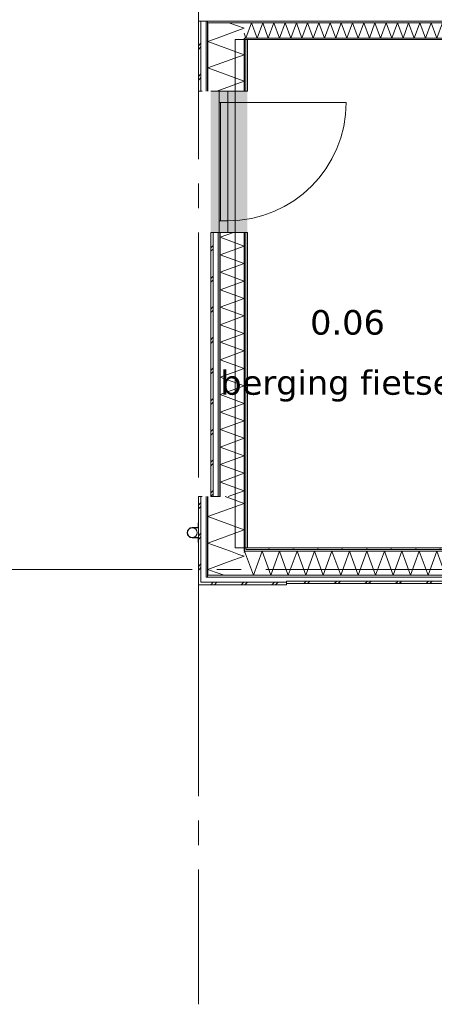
# Model space of a CAD drawing. Header units: millimetres. Extents: x -14925 to 266687, y -3550 to 35834.
# Tile 196 of 244: x 139939 to 143326, y -3550 to 4488. Entities that reach past the tile are written whole.
import ezdxf
from ezdxf.enums import TextEntityAlignment as Align

# ---------------------------------------------------------------- set-up
doc = ezdxf.new("R2010")
doc.units = ezdxf.units.MM
doc.header["$MEASUREMENT"] = 0
doc.linetypes.add('B0204', pattern=[2600, 2000, -200, 200, -200])
for name, color, linetype in [('52 Riolering.SCHOON', 7, 'Continuous'), ('A Stramien', 7, 'Continuous'), ('New_21 Buitenwanden', 7, 'Continuous'), ('New_21 Buitenwanden Afdek-arcering', 7, 'Continuous'), ('New_21 Buitenwanden Deuren', 7, 'Continuous'), ('New_21 Buitenwanden Doorsnede-arcering', 7, 'Continuous'), ('New_21 Buitenwanden Laagscheidingslijnen', 7, 'Continuous'), ('New_22 C Binnenwanden', 7, 'Continuous'), ('New_22 C Binnenwanden Doorsnede-arcering', 7, 'Continuous'), ('New_22 C Binnenwanden Laagscheidingslijnen', 7, 'Continuous'), ('New_Z Gebruiksopp', 7, 'Continuous'), ('New_Z Gebruiksopp Zone omranding', 7, 'Continuous'), ('New_Z Gebruiksopp Zone tekst', 7, 'Continuous')]:
    doc.layers.add(name, color=color, linetype=linetype)
doc.styles.add('GENERATED_STYLE_1', font='verdana.ttf')
doc.styles.add('GENERATED_STYLE_2', font='verdana.ttf')
pattern_1 = [(270, (120873.91, 0), (100, 0), [])]
pattern_2 = [(270, (120873.9, 0), (346.41, 0), [0, -200]), (270, (121047.1, -100), (346.41, 0), [0, -200])]
pattern_3 = [(0, (120873.91, 0), (0, 100), [])]
pattern_4 = [(0, (120873.9, 0), (0, 346.41), [0, -200]), (0, (120973.9, 173.2), (0, 346.41), [0, -200])]

# ---------------------------------------------------------------- blocks, each defined once
blk = doc.blocks.new('berging fietsen_0.06_144_1', base_point=(142616.4, 2250))
at = {"layer": 'New_Z Gebruiksopp Zone tekst', "color": 2, "lineweight": 0}
for tag, style, p in [('DUMMY_941', 'GENERATED_STYLE_1', (142616.4, 2187.9)), ('DUMMY_942', 'GENERATED_STYLE_2', (142616.4, 1690.7))]:
    blk.add_attdef(tag, text='', height=200, dxfattribs=dict(at, style=style)).set_placement(p, align=Align.TOP_LEFT)
for tag, style, p in [('ROOM_NUMBER', 'GENERATED_STYLE_1', (142616.4, 2117.1)), ('ROOM_NAME', 'GENERATED_STYLE_2', (142616.4, 1626.2))]:
    blk.add_attdef(tag, text='', height=200, dxfattribs=dict(at, style=style)).set_placement(p, align=Align.TOP_CENTER)
blk = doc.blocks.new('*X3170', base_point=(120873.9, 0))
at = {"layer": 'New_21 Buitenwanden Doorsnede-arcering', "color": 7, "linetype": 'Continuous', "lineweight": 0}
for p, q in [((141498.9, 2625), (141518.9, 2645)), ((141498.9, 2595), (141503.9, 2600)), ((141503.9, 2600), (141518.9, 2615)), ((141498.9, 2375), (141518.9, 2395)), ((141498.9, 2345), (141518.9, 2365)), ((141498.9, 2125), (141518.9, 2145)), ((141498.9, 2095), (141503.9, 2100)), ((141503.9, 2100), (141518.9, 2115)), ((141498.9, 1875), (141518.9, 1895)), ((141498.9, 1845), (141518.9, 1865)), ((141498.9, 1625), (141518.9, 1645)), ((141503.9, 1600), (141518.9, 1615)), ((141498.9, 1595), (141503.9, 1600)), ((141498.9, 1375), (141518.9, 1395)), ((141498.9, 1345), (141518.9, 1365)), ((141498.9, 1125), (141518.9, 1145)), ((141498.9, 1095), (141503.9, 1100)), ((141503.9, 1100), (141518.9, 1115)), ((141498.9, 875), (141518.9, 895)), ((141498.9, 845), (141518.9, 865)), ((141498.9, 625), (141518.9, 645)), ((141498.9, 595), (141503.9, 600)), ((141503.9, 600), (141518.9, 615))]:
    blk.add_line(p, q, dxfattribs=at)
blk = doc.blocks.new('*X3171', base_point=(120873.9, 0))
at = {"layer": 'New_21 Buitenwanden Doorsnede-arcering', "color": 7, "linetype": 'Continuous', "lineweight": 0}
for p, q in [((141575.9, 2710.9), (141686.2, 2751)), ((141575.9, 2710.9), (141771.9, 2639.5)), ((141575.9, 2568.2), (141771.9, 2639.5)), ((141575.9, 2568.2), (141771.9, 2496.8)), ((141575.9, 2425.5), (141771.9, 2496.8)), ((141575.9, 2425.5), (141771.9, 2354.2)), ((141575.9, 2282.8), (141771.9, 2354.2)), ((141575.9, 2282.8), (141771.9, 2211.5)), ((141575.9, 2140.1), (141771.9, 2211.5)), ((141575.9, 2140.1), (141771.9, 2068.8)), ((141575.9, 1997.5), (141771.9, 2068.8)), ((141575.9, 1997.5), (141771.9, 1926.1)), ((141575.9, 1854.8), (141771.9, 1926.1)), ((141575.9, 1854.8), (141771.9, 1783.5)), ((141575.9, 1712.1), (141771.9, 1783.5)), ((141575.9, 1712.1), (141771.9, 1640.8)), ((141575.9, 1569.4), (141771.9, 1640.8)), ((141575.9, 1569.4), (141771.9, 1498.1)), ((141575.9, 1426.8), (141771.9, 1498.1)), ((141575.9, 1426.8), (141771.9, 1355.4)), ((141575.9, 1284.1), (141771.9, 1355.4)), ((141575.9, 1284.1), (141771.9, 1212.7)), ((141575.9, 1141.4), (141771.9, 1212.7)), ((141575.9, 1141.4), (141771.9, 1070.1)), ((141575.9, 998.7), (141771.9, 1070.1)), ((141575.9, 998.7), (141771.9, 927.4)), ((141575.9, 856.1), (141771.9, 927.4)), ((141575.9, 856.1), (141771.9, 784.7)), ((141575.9, 713.4), (141771.9, 784.7)), ((141575.9, 713.4), (141771.9, 642)), ((141642.7, 595), (141771.9, 642))]:
    blk.add_line(p, q, dxfattribs=at)
blk = doc.blocks.new('D1 26[197]_1', base_point=(120873.9, 0))
at = {"layer": 'New_21 Buitenwanden Deuren', "color": 7, "linetype": 'Continuous', "lineweight": 0}
for p, q in [((141498.9, 3905), (141518.9, 3905)), ((141518.9, 3905), (141560.9, 3905)), ((141560.9, 3905), (141568.9, 3905)), ((141568.9, 2751), (141568.9, 3905)), ((141568.9, 3811), (141568.9, 3905)), ((141568.9, 3905), (141638.9, 3905)), ((141568.9, 3905), (141575.9, 3905)), ((141568.9, 3905), (141575.9, 3905)), ((141575.9, 3905), (141638.9, 3905)), ((141575.9, 3905), (141638.9, 3905)), ((141638.9, 3905), (141638.9, 3811)), ((141638.9, 3905), (141771.9, 3905)), ((141638.9, 3905), (141771.9, 3905)), ((141771.9, 3905), (141786.9, 3905)), ((141771.9, 3905), (141786.9, 3905)), ((141786.9, 3905), (141798.9, 3905)), ((141786.9, 3905), (141798.9, 3905)), ((141798.9, 3905), (141798.9, 3917)), ((141798.9, 3905), (141798.9, 3917)), ((141638.9, 3811), (141568.9, 3811)), ((141638.9, 3811), (141578.9, 3811)), ((141578.9, 3811), (141578.9, 2845)), ((141638.9, 3811), (142604.9, 3811)), ((141638.9, 2845), (141638.9, 3811)), ((141568.9, 2751), (141568.9, 2845)), ((141568.9, 2845), (141638.9, 2845)), ((141578.9, 2845), (141638.9, 2845)), ((141638.9, 2845), (141638.9, 2751)), ((141498.9, 2751), (141518.9, 2751)), ((141518.9, 2751), (141560.9, 2751)), ((141560.9, 2751), (141568.9, 2751)), ((141638.9, 2751), (141568.9, 2751)), ((141568.9, 2751), (141575.9, 2751)), ((141568.9, 2751), (141575.9, 2751)), ((141575.9, 2751), (141638.9, 2751)), ((141575.9, 2751), (141638.9, 2751)), ((141638.9, 2751), (141771.9, 2751)), ((141638.9, 2751), (141771.9, 2751)), ((141771.9, 2751), (141786.9, 2751)), ((141771.9, 2751), (141786.9, 2751)), ((141786.9, 2751), (141798.9, 2751)), ((141786.9, 2751), (141798.9, 2751)), ((141798.9, 2751), (141798.9, 2739)), ((141798.9, 2751), (141798.9, 2739))]:
    blk.add_line(p, q, dxfattribs=at)
blk.add_arc((141638.9, 3811), 966, 270, 0, dxfattribs=at)
for p in [(141568.9, 3905), (141568.9, 2751)]:
    blk.add_point(p, dxfattribs=at)
blk = doc.blocks.new('Wall_490_1', base_point=(141798.9, 595))
at = {"layer": 'New_21 Buitenwanden Afdek-arcering', "linetype": 'Continuous', "lineweight": 0, "true_color": 0xffffff}
blk.add_hatch(color=7, dxfattribs=at).paths.add_polyline_path([(141498.9, 3905), (141498.9, 2751), (141798.9, 2751), (141798.9, 3905)])
at = {"layer": 'New_21 Buitenwanden Doorsnede-arcering', "linetype": 'Continuous', "lineweight": 0, "true_color": 0x000000}
h = blk.add_hatch(dxfattribs=at)
h.set_pattern_fill('325_Houtachtig_plaatmate_E0', color=18, style=0, pattern_type=2)
h.set_pattern_definition(pattern_1)
h.paths.add_polyline_path([(141560.9, 595), (141575.9, 595), (141575.9, 2751), (141560.9, 2751)])
h = blk.add_hatch(dxfattribs=at)
h.set_pattern_fill('325_Houtachtig_plaatmate_E0', color=18, style=0, pattern_type=2)
h.set_pattern_definition(pattern_1)
h.paths.add_polyline_path([(141771.9, 595), (141786.9, 595), (141786.9, 2751), (141771.9, 2751)])
h = blk.add_hatch(dxfattribs=at)
h.set_pattern_fill('720_Gips_0001', color=18, style=0, pattern_type=2)
h.set_pattern_definition(pattern_2)
h.paths.add_polyline_path([(141798.9, 2751), (141786.9, 2751), (141786.9, 595), (141798.9, 595)])
at = {"layer": 'New_21 Buitenwanden', "color": 9, "linetype": 'Continuous', "lineweight": 0}
for p, q in [((141498.9, 3905), (141518.9, 3905)), ((141518.9, 3905), (141560.9, 3905)), ((141560.9, 3905), (141568.9, 3905)), ((141568.9, 3905), (141575.9, 3905)), ((141575.9, 3905), (141638.9, 3905)), ((141638.9, 3905), (141771.9, 3905)), ((141771.9, 3905), (141786.9, 3905)), ((141786.9, 3905), (141798.9, 3905)), ((141798.9, 3905), (141798.9, 3917)), ((141498.9, 2751), (141518.9, 2751)), ((141518.9, 2751), (141560.9, 2751)), ((141560.9, 2751), (141568.9, 2751)), ((141568.9, 2751), (141575.9, 2751)), ((141575.9, 2751), (141638.9, 2751)), ((141638.9, 2751), (141771.9, 2751)), ((141771.9, 2751), (141786.9, 2751)), ((141786.9, 2751), (141798.9, 2751)), ((141798.9, 2751), (141798.9, 2739))]:
    blk.add_line(p, q, dxfattribs=at)
at = {"layer": 'New_21 Buitenwanden', "color": 9, "linetype": 'Continuous', "lineweight": 0, "flags": 128}
for points in [[(141498.9, 2751), (141498.9, 595)], [(141798.9, 595), (141798.9, 2751)], [(141498.9, 595), (141575.9, 595)]]:
    blk.add_lwpolyline(points, dxfattribs=at)
at = {"layer": 'New_21 Buitenwanden Laagscheidingslijnen', "color": 9, "linetype": 'Continuous', "lineweight": 0}
for p, q in [((141518.9, 2751), (141518.9, 595)), ((141560.9, 2751), (141560.9, 595)), ((141575.9, 2751), (141575.9, 595)), ((141771.9, 2751), (141771.9, 595)), ((141786.9, 2751), (141786.9, 595))]:
    blk.add_line(p, q, dxfattribs=at)
at = {"layer": 'New_21 Buitenwanden', "color": 1, "lineweight": 0}
for name in ['*X3171', '*X3170']:
    blk.add_blockref(name, (120873.9, 0), dxfattribs=at)
at = {"layer": 'New_21 Buitenwanden Deuren', "color": 7, "linetype": 'Continuous', "lineweight": 0}
blk.add_blockref('D1 26[197]_1', (120873.9, 0), dxfattribs=at)
blk = doc.blocks.new('*X3334', base_point=(120873.9, 0))
at = {"layer": 'New_21 Buitenwanden Doorsnede-arcering', "color": 7, "linetype": 'Continuous', "lineweight": 0}
for p in [(141645.9, 4463), (141660.9, 4376.7)]:
    blk.add_line(p, (141771.9, 4417.1), dxfattribs=at)
blk = doc.blocks.new('*X3336', base_point=(120873.9, 0))
at = {"layer": 'New_21 Buitenwanden Doorsnede-arcering', "color": 7, "linetype": 'Continuous', "lineweight": 0}
for p, q in [((141398.9, 4275), (141418.9, 4295)), ((141398.9, 4245), (141418.9, 4265)), ((141398.9, 4025), (141418.9, 4045)), ((141398.9, 3995), (141403.9, 4000)), ((141403.9, 4000), (141418.9, 4015))]:
    blk.add_line(p, q, dxfattribs=at)
blk = doc.blocks.new('*X3337', base_point=(120873.9, 0))
at = {"layer": 'New_21 Buitenwanden Doorsnede-arcering', "color": 7, "linetype": 'Continuous', "lineweight": 0}
blk.add_line((141551.7, 4337), (141660.9, 4376.7), dxfattribs=at)
blk = doc.blocks.new('*X3338', base_point=(120873.9, 0))
at = {"layer": 'New_21 Buitenwanden Doorsnede-arcering', "color": 7, "linetype": 'Continuous', "lineweight": 0}
for p, q in [((141475.9, 4309.4), (141551.7, 4337)), ((141475.9, 4309.4), (141771.9, 4201.7)), ((141475.9, 4093.9), (141771.9, 4201.7)), ((141475.9, 4093.9), (141771.9, 3986.2)), ((141548.8, 3905), (141771.9, 3986.2))]:
    blk.add_line(p, q, dxfattribs=at)
blk = doc.blocks.new('Wall_516_1', base_point=(141798.9, 3905))
at = {"layer": 'New_21 Buitenwanden Doorsnede-arcering', "linetype": 'Continuous', "lineweight": 0, "true_color": 0x000000}
h = blk.add_hatch(dxfattribs=at)
h.set_pattern_fill('325_Houtachtig_plaatmate_E0', color=18, style=0, pattern_type=2)
h.set_pattern_definition(pattern_1)
h.paths.add_polyline_path([(141475.9, 4475), (141460.9, 4475), (141460.9, 4463), (141475.9, 4463)])
h = blk.add_hatch(dxfattribs=at)
h.set_pattern_fill('325_Houtachtig_plaatmate_E0', color=18, style=0, pattern_type=2)
h.set_pattern_definition(pattern_1)
h.paths.add_polyline_path([(141475.9, 4463), (141460.9, 4463), (141460.9, 4451.7), (141475.9, 4446.1)])
h = blk.add_hatch(dxfattribs=at)
h.set_pattern_fill('325_Houtachtig_plaatmate_E0', color=18, style=0, pattern_type=2)
h.set_pattern_definition(pattern_1)
h.paths.add_polyline_path([(141460.9, 4451.7), (141460.9, 3905), (141475.9, 3905), (141475.9, 4446.1)])
h = blk.add_hatch(dxfattribs=at)
h.set_pattern_fill('325_Houtachtig_plaatmate_E0', color=18, style=0, pattern_type=2)
h.set_pattern_definition(pattern_1)
h.paths.add_polyline_path([(141786.9, 4337), (141771.9, 4337), (141771.9, 4335.1), (141786.9, 4329.5)])
h = blk.add_hatch(dxfattribs=at)
h.set_pattern_fill('325_Houtachtig_plaatmate_E0', color=18, style=0, pattern_type=2)
h.set_pattern_definition(pattern_1)
h.paths.add_polyline_path([(141786.9, 4325), (141786.9, 4329.5), (141771.9, 4335.1), (141771.9, 4325)])
h = blk.add_hatch(dxfattribs=at)
h.set_pattern_fill('325_Houtachtig_plaatmate_E0', color=18, style=0, pattern_type=2)
h.set_pattern_definition(pattern_1)
h.paths.add_polyline_path([(141771.9, 4325), (141771.9, 3905), (141786.9, 3905), (141786.9, 4325)])
h = blk.add_hatch(dxfattribs=at)
h.set_pattern_fill('720_Gips_0001', color=18, style=0, pattern_type=2)
h.set_pattern_definition(pattern_2)
h.paths.add_polyline_path([(141786.9, 4325), (141786.9, 3905), (141798.9, 3905), (141798.9, 4325)])
at = {"layer": 'New_21 Buitenwanden', "color": 9, "linetype": 'Continuous', "lineweight": 0, "flags": 128}
for points in [[(141398.9, 4475), (141398.9, 3905)], [(141798.9, 3905), (141798.9, 4325)], [(141398.9, 3905), (141418.9, 3905)], [(141418.9, 3905), (141428.9, 3905)]]:
    blk.add_lwpolyline(points, dxfattribs=at)
at = {"layer": 'New_21 Buitenwanden Laagscheidingslijnen', "color": 9, "linetype": 'Continuous', "lineweight": 0}
for p, q in [((141418.9, 4467.5), (141418.9, 3905)), ((141460.9, 4451.7), (141460.9, 3905)), ((141475.9, 4446.1), (141475.9, 4337)), ((141475.9, 4337), (141475.9, 3905)), ((141771.9, 4335.1), (141771.9, 4325)), ((141771.9, 4325), (141771.9, 3905)), ((141786.9, 4325), (141786.9, 3905))]:
    blk.add_line(p, q, dxfattribs=at)
at = {"layer": 'New_21 Buitenwanden Laagscheidingslijnen', "color": 1, "linetype": 'Continuous', "lineweight": 0}
blk.add_line((141798.9, 4325), (141786.9, 4325), dxfattribs=at)
at = {"layer": 'New_22 C Binnenwanden', "color": 9, "linetype": 'Continuous', "lineweight": 0, "flags": 128}
for points in [[(141398.9, 4475), (141418.9, 4475)], [(141418.9, 4475), (141460.9, 4475)], [(141460.9, 4475), (141475.9, 4475)]]:
    blk.add_lwpolyline(points, dxfattribs=at)
at = {"layer": 'New_22 C Binnenwanden Laagscheidingslijnen', "color": 9, "linetype": 'Continuous', "lineweight": 0}
for p, q in [((141418.9, 4475), (141418.9, 4467.5)), ((141460.9, 4475), (141460.9, 4463)), ((141460.9, 4463), (141460.9, 4451.7)), ((141475.9, 4463), (141475.9, 4446.1)), ((141771.9, 4337), (141771.9, 4335.1))]:
    blk.add_line(p, q, dxfattribs=at)
at = {"layer": 'New_22 C Binnenwanden Laagscheidingslijnen', "color": 1, "linetype": 'Continuous', "lineweight": 0}
for p, q in [((141771.9, 4463), (141475.9, 4463)), ((141786.9, 4337), (141771.9, 4337))]:
    blk.add_line(p, q, dxfattribs=at)
at = {"layer": 'New_21 Buitenwanden', "color": 1, "lineweight": 0}
for name in ['*X3334', '*X3337', '*X3336', '*X3338']:
    blk.add_blockref(name, (120873.9, 0), dxfattribs=at)
blk = doc.blocks.new('*X3341', base_point=(120873.9, 0))
at = {"layer": 'New_21 Buitenwanden Doorsnede-arcering', "color": 7, "linetype": 'Continuous', "lineweight": 0}
for p, q in [((141650.1, 63.4), (141771.9, 107.7)), ((141729.7, 123.1), (141771.9, 107.7)), ((141536.3, -22), (141607.8, -48))]:
    blk.add_line(p, q, dxfattribs=at)
blk = doc.blocks.new('*X3343', base_point=(120873.9, 0))
at = {"layer": 'New_21 Buitenwanden Doorsnede-arcering', "color": 7, "linetype": 'Continuous', "lineweight": 0}
for p, q in [((141398.9, 525), (141418.9, 545)), ((141398.9, 495), (141403.9, 500)), ((141403.9, 500), (141418.9, 515)), ((141398.9, 275), (141418.9, 295)), ((141398.9, 245), (141418.9, 265)), ((141398.9, 25), (141418.9, 45)), ((141403.9, 0), (141418.9, 15)), ((141398.9, -5), (141403.9, 0))]:
    blk.add_line(p, q, dxfattribs=at)
blk = doc.blocks.new('*X3345', base_point=(120873.9, 0))
at = {"layer": 'New_21 Buitenwanden Doorsnede-arcering', "color": 7, "linetype": 'Continuous', "lineweight": 0}
for p, q in [((141617.2, 595), (141771.9, 538.7)), ((141475.9, 430.9), (141771.9, 538.7)), ((141475.9, 430.9), (141771.9, 323.2)), ((141475.9, 215.5), (141771.9, 323.2)), ((141475.9, 215.5), (141661.3, 148))]:
    blk.add_line(p, q, dxfattribs=at)
blk = doc.blocks.new('*X3346', base_point=(120873.9, 0))
at = {"layer": 'New_21 Buitenwanden Doorsnede-arcering', "color": 7, "linetype": 'Continuous', "lineweight": 0}
for p, q in [((141661.3, 148), (141729.7, 123.1)), ((141475.9, 0), (141650.1, 63.4)), ((141475.9, 0), (141536.3, -22))]:
    blk.add_line(p, q, dxfattribs=at)
blk = doc.blocks.new('Wall_517_1', base_point=(141798.9, 175))
at = {"layer": 'New_21 Buitenwanden Doorsnede-arcering', "linetype": 'Continuous', "lineweight": 0, "true_color": 0x000000}
h = blk.add_hatch(dxfattribs=at)
h.set_pattern_fill('325_Houtachtig_plaatmate_E0', color=18, style=0, pattern_type=2)
h.set_pattern_definition(pattern_1)
h.paths.add_polyline_path([(141475.9, -48), (141475.9, 595), (141460.9, 595), (141460.9, -48)])
h = blk.add_hatch(dxfattribs=at)
h.set_pattern_fill('325_Houtachtig_plaatmate_E0', color=18, style=0, pattern_type=2)
h.set_pattern_definition(pattern_1)
h.paths.add_polyline_path([(141782.9, 163), (141786.9, 166), (141786.9, 595), (141771.9, 595), (141771.9, 163)])
h = blk.add_hatch(dxfattribs=at)
h.set_pattern_fill('720_Gips_0001', color=18, style=0, pattern_type=2)
h.set_pattern_definition(pattern_2)
h.paths.add_polyline_path([(141798.9, 175), (141798.9, 595), (141786.9, 595), (141786.9, 175)])
h = blk.add_hatch(dxfattribs=at)
h.set_pattern_fill('325_Houtachtig_plaatmate_E0', color=18, style=0, pattern_type=2)
h.set_pattern_definition(pattern_1)
h.paths.add_polyline_path([(141786.9, 163), (141782.9, 163), (141771.9, 154.7), (141771.9, 148), (141786.9, 148)])
h = blk.add_hatch(dxfattribs=at)
h.set_pattern_fill('325_Houtachtig_plaatmate_E0', color=18, style=0, pattern_type=2)
h.set_pattern_definition(pattern_1)
h.paths.add_polyline_path([(141771.9, 163), (141771.9, 154.7), (141782.9, 163)])
h = blk.add_hatch(dxfattribs=at)
h.set_pattern_fill('325_Houtachtig_plaatmate_E0', color=18, style=0, pattern_type=2)
h.set_pattern_definition(pattern_1)
h.paths.add_polyline_path([(141786.9, 166), (141782.9, 163), (141786.9, 163)])
h = blk.add_hatch(dxfattribs=at)
h.set_pattern_fill('720_Gips_0001', color=18, style=0, pattern_type=2)
h.set_pattern_definition(pattern_2)
h.paths.add_polyline_path([(141798.9, 175), (141786.9, 166), (141786.9, 163), (141798.9, 163)])
h = blk.add_hatch(dxfattribs=at)
h.set_pattern_fill('720_Gips_0001', color=18, style=0, pattern_type=2)
h.set_pattern_definition(pattern_2)
h.paths.add_polyline_path([(141786.9, 166), (141798.9, 175), (141786.9, 175)])
h = blk.add_hatch(dxfattribs=at)
h.set_pattern_fill('325_Houtachtig_plaatmate_E0', color=18, style=0, pattern_type=2)
h.set_pattern_definition(pattern_1)
h.paths.add_polyline_path([(141475.9, -63), (141475.9, -48), (141460.9, -48), (141460.9, -63)])
at = {"layer": 'New_21 Buitenwanden', "color": 9, "linetype": 'Continuous', "lineweight": 0, "flags": 128}
for points in [[(141398.9, 595), (141418.9, 595)], [(141398.9, 595), (141398.9, -125)], [(141418.9, 595), (141428.9, 595)], [(141798.9, 175), (141798.9, 595)], [(141398.9, -125), (141418.9, -125)]]:
    blk.add_lwpolyline(points, dxfattribs=at)
at = {"layer": 'New_21 Buitenwanden Laagscheidingslijnen', "color": 9, "linetype": 'Continuous', "lineweight": 0}
for p, q in [((141418.9, 595), (141418.9, -63)), ((141460.9, 595), (141460.9, -48)), ((141475.9, 595), (141475.9, 148)), ((141771.9, 595), (141771.9, 163)), ((141786.9, 595), (141786.9, 175)), ((141771.9, 163), (141771.9, 154.7)), ((141786.9, 175), (141786.9, 166)), ((141786.9, 166), (141786.9, 163)), ((141786.9, 163), (141798.9, 163)), ((141475.9, 148), (141475.9, -48)), ((141771.9, 154.7), (141771.9, 148)), ((141771.9, 148), (141786.9, 148)), ((141418.9, -63), (141418.9, -105)), ((141460.9, -48), (141460.9, -63)), ((141475.9, -63), (141460.9, -63)), ((141501.6, -48), (141475.9, -48)), ((141501.6, -48), (141771.9, -48)), ((141425.6, -105), (141418.9, -105)), ((141425.6, -105), (141460.9, -105))]:
    blk.add_line(p, q, dxfattribs=at)
at = {"layer": 'New_21 Buitenwanden', "color": 1, "lineweight": 0}
for name in ['*X3345', '*X3343', '*X3346', '*X3341']:
    blk.add_blockref(name, (120873.9, 0), dxfattribs=at)
blk = doc.blocks.new('*X3355', base_point=(120873.9, 0))
at = {"layer": 'New_22 C Binnenwanden Doorsnede-arcering', "color": 7, "linetype": 'Continuous', "lineweight": 0}
for p, q in [((141786.2, 4337), (141832, 4463)), ((141877.9, 4337), (141832, 4463)), ((141877.9, 4337), (141923.8, 4463)), ((141969.6, 4337), (141923.8, 4463)), ((141969.6, 4337), (142015.5, 4463)), ((142061.3, 4337), (142015.5, 4463)), ((142061.3, 4337), (142107.2, 4463)), ((142153.1, 4337), (142107.2, 4463)), ((142153.1, 4337), (142198.9, 4463)), ((142244.8, 4337), (142198.9, 4463)), ((142244.8, 4337), (142290.6, 4463)), ((142336.5, 4337), (142290.6, 4463)), ((142336.5, 4337), (142382.4, 4463)), ((142428.2, 4337), (142382.4, 4463)), ((142428.2, 4337), (142474.1, 4463)), ((142519.9, 4337), (142474.1, 4463)), ((142519.9, 4337), (142565.8, 4463)), ((142611.7, 4337), (142565.8, 4463)), ((142611.7, 4337), (142657.5, 4463)), ((142703.4, 4337), (142657.5, 4463)), ((142703.4, 4337), (142749.2, 4463)), ((142795.1, 4337), (142749.2, 4463)), ((142795.1, 4337), (142841, 4463)), ((142886.8, 4337), (142841, 4463)), ((142886.8, 4337), (142932.7, 4463)), ((142978.5, 4337), (142932.7, 4463)), ((142978.5, 4337), (143024.4, 4463)), ((143070.3, 4337), (143024.4, 4463)), ((143070.3, 4337), (143116.1, 4463)), ((143162, 4337), (143116.1, 4463)), ((143162, 4337), (143207.9, 4463)), ((143253.7, 4337), (143207.9, 4463)), ((143253.7, 4337), (143299.6, 4463)), ((143345.4, 4337), (143299.6, 4463)), ((143345.4, 4337), (143391.3, 4463)), ((143437.2, 4337), (143391.3, 4463)), ((143437.2, 4337), (143483, 4463)), ((143510.9, 4386.4), (143483, 4463)), ((141786.2, 4337), (141771.9, 4376.2))]:
    blk.add_line(p, q, dxfattribs=at)
blk = doc.blocks.new('Wall_520_1', base_point=(148248.9, 4325))
at = {"layer": 'New_22 C Binnenwanden Doorsnede-arcering', "linetype": 'Continuous', "lineweight": 0, "true_color": 0x000000}
h = blk.add_hatch(dxfattribs=at)
h.set_pattern_fill('325_Houtachtig_plaatmate_E0', color=18, style=0, pattern_type=2)
h.set_pattern_definition(pattern_3)
h.paths.add_polyline_path([(148571.9, 4475), (141475.9, 4475), (141475.9, 4463), (148571.9, 4463)])
h = blk.add_hatch(dxfattribs=at)
h.set_pattern_fill('325_Houtachtig_plaatmate_E0', color=18, style=0, pattern_type=2)
h.set_pattern_definition(pattern_3)
h.paths.add_polyline_path([(143498.9, 4337), (141786.9, 4337), (141786.9, 4329.5), (141798.9, 4325), (143498.9, 4325)])
h = blk.add_hatch(dxfattribs=at)
h.set_pattern_fill('325_Houtachtig_plaatmate_E0', color=18, style=0, pattern_type=2)
h.set_pattern_definition(pattern_3)
h.paths.add_polyline_path([(141798.9, 4325), (141786.9, 4329.5), (141786.9, 4325)])
at = {"layer": 'New_21 Buitenwanden Laagscheidingslijnen', "color": 1, "linetype": 'Continuous', "lineweight": 0}
blk.add_line((141798.9, 4325), (141786.9, 4325), dxfattribs=at)
at = {"layer": 'New_22 C Binnenwanden', "color": 1, "linetype": 'Continuous', "lineweight": 0, "flags": 128}
for points in [[(148571.9, 4475), (141475.9, 4475)], [(141798.9, 4325), (143498.9, 4325)]]:
    blk.add_lwpolyline(points, dxfattribs=at)
at = {"layer": 'New_22 C Binnenwanden Laagscheidingslijnen', "color": 1, "linetype": 'Continuous', "lineweight": 0}
for p, q in [((141771.9, 4463), (141475.9, 4463)), ((141771.9, 4463), (148275.9, 4463)), ((141786.9, 4337), (141771.9, 4337)), ((141786.9, 4337), (143510.9, 4337))]:
    blk.add_line(p, q, dxfattribs=at)
at = {"layer": 'New_22 C Binnenwanden', "color": 1, "lineweight": 0}
blk.add_blockref('*X3355', (120873.9, 0), dxfattribs=at)
blk = doc.blocks.new('*X3729', base_point=(120873.9, 0))
at = {"layer": 'New_21 Buitenwanden Doorsnede-arcering', "color": 7, "linetype": 'Continuous', "lineweight": 0}
for p, q in [((141498.9, -125), (141518.9, -105)), ((141528.9, -125), (141548.9, -105)), ((141748.9, -125), (141768.9, -105)), ((141778.9, -125), (141798.9, -105)), ((141998.9, -125), (142018.9, -105)), ((142028.9, -125), (142048.9, -105))]:
    blk.add_line(p, q, dxfattribs=at)
blk = doc.blocks.new('*X3730', base_point=(120873.9, 0))
at = {"layer": 'New_21 Buitenwanden Doorsnede-arcering', "color": 7, "linetype": 'Continuous', "lineweight": 0}
for p, q in [((141771.9, 136.8), (141776, 148)), ((141847.3, -48), (141776, 148)), ((141847.3, -48), (141918.7, 148)), ((141990, -48), (141918.7, 148)), ((141990, -48), (142061.3, 148)), ((142118.9, -10.2), (142061.3, 148))]:
    blk.add_line(p, q, dxfattribs=at)
blk = doc.blocks.new('Wall_590_1', base_point=(142118.9, 175))
at = {"layer": 'New_21 Buitenwanden Doorsnede-arcering', "linetype": 'Continuous', "lineweight": 0, "true_color": 0x000000}
h = blk.add_hatch(dxfattribs=at)
h.set_pattern_fill('325_Houtachtig_plaatmate_E0', color=18, style=0, pattern_type=2)
h.set_pattern_definition(pattern_3)
h.paths.add_polyline_path([(141786.9, 148), (142118.9, 148), (142118.9, 163), (141786.9, 163)])
h = blk.add_hatch(dxfattribs=at)
h.set_pattern_fill('720_Gips_0001', color=18, style=0, pattern_type=2)
h.set_pattern_definition(pattern_4)
h.paths.add_polyline_path([(141798.9, 163), (142118.9, 163), (142118.9, 175), (141798.9, 175)])
h = blk.add_hatch(dxfattribs=at)
h.set_pattern_fill('325_Houtachtig_plaatmate_E0', color=18, style=0, pattern_type=2)
h.set_pattern_definition(pattern_3)
h.paths.add_polyline_path([(141481.6, -63), (141501.6, -48), (141475.9, -48), (141475.9, -63)])
h = blk.add_hatch(dxfattribs=at)
h.set_pattern_fill('325_Houtachtig_plaatmate_E0', color=18, style=0, pattern_type=2)
h.set_pattern_definition(pattern_3)
h.paths.add_polyline_path([(141481.6, -63), (142118.9, -63), (142118.9, -48), (141501.6, -48)])
at = {"layer": 'New_21 Buitenwanden', "color": 9, "linetype": 'Continuous', "lineweight": 0, "flags": 128}
for points in [[(142118.9, 175), (141798.9, 175)], [(141418.9, -125), (142118.9, -125)], [(142118.9, -105), (142118.9, -95)], [(142118.9, -125), (142118.9, -105)]]:
    blk.add_lwpolyline(points, dxfattribs=at)
at = {"layer": 'New_21 Buitenwanden Laagscheidingslijnen', "color": 9, "linetype": 'Continuous', "lineweight": 0}
for p, q in [((141786.9, 163), (141798.9, 163)), ((141798.9, 163), (142118.9, 163)), ((141771.9, 148), (141786.9, 148)), ((141786.9, 148), (142118.9, 148)), ((141475.9, -63), (141460.9, -63)), ((141501.6, -48), (141475.9, -48)), ((141481.6, -63), (141475.9, -63)), ((141481.6, -63), (142118.9, -63)), ((141501.6, -48), (141771.9, -48)), ((141771.9, -48), (142118.9, -48)), ((141425.6, -105), (141418.9, -105)), ((141425.6, -105), (141460.9, -105)), ((141460.9, -105), (142118.9, -105))]:
    blk.add_line(p, q, dxfattribs=at)
at = {"layer": 'New_21 Buitenwanden', "color": 1, "lineweight": 0}
for name in ['*X3730', '*X3729']:
    blk.add_blockref(name, (120873.9, 0), dxfattribs=at)
blk = doc.blocks.new('*X3732', base_point=(120873.9, 0))
at = {"layer": 'New_21 Buitenwanden Doorsnede-arcering', "color": 7, "linetype": 'Continuous', "lineweight": 0}
for p, q in [((142258.9, -115), (142273.9, -100)), ((142273.9, -100), (142278.9, -95)), ((142288.9, -115), (142303.9, -100)), ((142303.9, -100), (142308.9, -95)), ((142508.9, -115), (142523.9, -100)), ((142523.9, -100), (142528.9, -95)), ((142538.9, -115), (142553.9, -100)), ((142553.9, -100), (142558.9, -95)), ((142758.9, -115), (142773.9, -100)), ((142773.9, -100), (142778.9, -95)), ((142788.9, -115), (142803.9, -100)), ((142803.9, -100), (142808.9, -95)), ((143008.9, -115), (143023.9, -100)), ((143023.9, -100), (143028.9, -95)), ((143038.9, -115), (143053.9, -100)), ((143053.9, -100), (143058.9, -95)), ((143258.9, -115), (143273.9, -100)), ((143273.9, -100), (143278.9, -95)), ((143288.9, -115), (143303.9, -100)), ((143303.9, -100), (143308.9, -95)), ((143508.9, -115), (143523.9, -100)), ((143523.9, -100), (143528.9, -95)), ((143538.9, -115), (143553.9, -100)), ((143553.9, -100), (143558.9, -95)), ((143758.9, -115), (143773.9, -100)), ((143773.9, -100), (143778.9, -95)), ((143788.9, -115), (143803.9, -100)), ((143803.9, -100), (143808.9, -95)), ((144008.9, -115), (144023.9, -100)), ((144023.9, -100), (144028.9, -95)), ((144038.9, -115), (144053.9, -100)), ((144053.9, -100), (144058.9, -95)), ((144258.9, -115), (144273.9, -100)), ((144273.9, -100), (144278.9, -95)), ((144288.9, -115), (144303.9, -100)), ((144303.9, -100), (144308.9, -95)), ((144508.9, -115), (144523.9, -100)), ((144523.9, -100), (144528.9, -95)), ((144538.9, -115), (144553.9, -100)), ((144553.9, -100), (144558.9, -95)), ((144758.9, -115), (144773.9, -100)), ((144773.9, -100), (144778.9, -95)), ((144788.9, -115), (144803.9, -100)), ((144803.9, -100), (144808.9, -95)), ((145008.9, -115), (145023.9, -100)), ((145023.9, -100), (145028.9, -95)), ((145038.9, -115), (145053.9, -100)), ((145053.9, -100), (145058.9, -95)), ((145258.9, -115), (145273.9, -100)), ((145273.9, -100), (145278.9, -95)), ((145288.9, -115), (145303.9, -100)), ((145303.9, -100), (145308.9, -95))]:
    blk.add_line(p, q, dxfattribs=at)
blk = doc.blocks.new('*X3734', base_point=(120873.9, 0))
at = {"layer": 'New_21 Buitenwanden Doorsnede-arcering', "color": 7, "linetype": 'Continuous', "lineweight": 0}
for p, q in [((142132.7, -48), (142204, 148)), ((142275.4, -48), (142204, 148)), ((142275.4, -48), (142346.7, 148)), ((142418, -48), (142346.7, 148)), ((142418, -48), (142489.4, 148)), ((142560.7, -48), (142489.4, 148)), ((142560.7, -48), (142632, 148)), ((142703.4, -48), (142632, 148)), ((142703.4, -48), (142774.7, 148)), ((142846.1, -48), (142774.7, 148)), ((142846.1, -48), (142917.4, 148)), ((142988.7, -48), (142917.4, 148)), ((142988.7, -48), (143060.1, 148)), ((143131.4, -48), (143060.1, 148)), ((143131.4, -48), (143202.8, 148)), ((143274.1, -48), (143202.8, 148)), ((143274.1, -48), (143345.4, 148)), ((143416.8, -48), (143345.4, 148)), ((143416.8, -48), (143488.1, 148)), ((143510.9, 85.4), (143488.1, 148)), ((142132.7, -48), (142118.9, -10.2))]:
    blk.add_line(p, q, dxfattribs=at)
blk = doc.blocks.new('Wall_591_1', base_point=(147928.9, 175))
at = {"layer": 'New_21 Buitenwanden Doorsnede-arcering', "linetype": 'Continuous', "lineweight": 0, "true_color": 0x000000}
h = blk.add_hatch(dxfattribs=at)
h.set_pattern_fill('720_Gips_0001', color=18, style=0, pattern_type=2)
h.set_pattern_definition(pattern_4)
h.paths.add_polyline_path([(143498.9, 175), (142118.9, 175), (142118.9, 163), (143498.9, 163)])
h = blk.add_hatch(dxfattribs=at)
h.set_pattern_fill('325_Houtachtig_plaatmate_E0', color=18, style=0, pattern_type=2)
h.set_pattern_definition(pattern_3)
h.paths.add_polyline_path([(143498.9, 163), (142118.9, 163), (142118.9, 148), (143498.9, 148)])
h = blk.add_hatch(dxfattribs=at)
h.set_pattern_fill('325_Houtachtig_plaatmate_E0', color=18, style=0, pattern_type=2)
h.set_pattern_definition(pattern_3)
h.paths.add_polyline_path([(142118.9, -63), (145368.9, -63), (145368.9, -48), (142118.9, -48)])
at = {"layer": 'New_21 Buitenwanden', "color": 9, "linetype": 'Continuous', "lineweight": 0, "flags": 128}
for points in [[(143498.9, 175), (142118.9, 175)], [(142118.9, -95), (142118.9, -105)], [(142118.9, -115), (145368.9, -115)]]:
    blk.add_lwpolyline(points, dxfattribs=at)
at = {"layer": 'New_21 Buitenwanden Laagscheidingslijnen', "color": 9, "linetype": 'Continuous', "lineweight": 0}
for p, q in [((142118.9, 163), (143498.9, 163)), ((142118.9, 148), (143498.9, 148)), ((142118.9, -48), (143510.9, -48)), ((142118.9, -63), (145368.9, -63)), ((142118.9, -95), (145368.9, -95))]:
    blk.add_line(p, q, dxfattribs=at)
at = {"layer": 'New_21 Buitenwanden', "color": 1, "lineweight": 0}
for name in ['*X3734', '*X3732']:
    blk.add_blockref(name, (120873.9, 0), dxfattribs=at)
blk = doc.blocks.new('Standard grid marker_3')
at = {"layer": 'A Stramien', "color": 7, "linetype": 'B0204', "lineweight": 0}
blk.add_line((1000, 0), (46550, 0), dxfattribs=at)
at = {"layer": 'A Stramien', "color": 9, "lineweight": 0, "style": 'GENERATED_STYLE_2'}
for tag, p in [('AC_MarkerText_1_0', (-600, 206.1)), ('AC_MarkerText_1_1', (48150, 206.1))]:
    blk.add_attdef(tag, text='', height=400, dxfattribs=at).set_placement(p, align=Align.TOP_CENTER)
blk = doc.blocks.new('Standard grid marker_2')
at = {"layer": 'A Stramien', "color": 7, "linetype": 'B0204', "lineweight": 0}
for p, q in [((1000, 0), (24500, 0)), ((24500, 0), (25500, 0))]:
    blk.add_line(p, q, dxfattribs=at)
at = {"layer": 'A Stramien', "color": 9, "lineweight": 0, "style": 'GENERATED_STYLE_2'}
blk.add_attdef('AC_MarkerText_1', text='', height=400, rotation=90, dxfattribs=at).set_placement((-948.6, -142.5), align=Align.TOP_CENTER)
blk = doc.blocks.new('Regenpijp 26[176]_1', base_point=(141358.9, 300))
at = {"layer": '52 Riolering.SCHOON', "color": 7, "linetype": 'Continuous', "lineweight": 0, "flags": 128}
for points in [[(141398.9, 220), (141398.9, 259.8), (141348.9, 259.8, -1), (141348.9, 340.2), (141398.9, 340.2), (141398.9, 380), (141396.9, 380), (141396.9, 342), (141348.9, 342, 1), (141348.9, 258), (141396.9, 258), (141396.9, 220)], [(141398.9, 220), (141398.9, 259.8), (141348.9, 259.8, -1), (141348.9, 340.2), (141398.9, 340.2), (141398.9, 380), (141396.9, 380), (141396.9, 342), (141348.9, 342, 1), (141348.9, 258), (141396.9, 258), (141396.9, 220)], [(141398.9, 220), (141398.9, 259.8), (141348.9, 259.8, -1), (141348.9, 340.2), (141398.9, 340.2), (141398.9, 380), (141396.9, 380), (141396.9, 342), (141348.9, 342, 1), (141348.9, 258), (141396.9, 258), (141396.9, 220)], [(141398.9, 220), (141398.9, 259.8), (141348.9, 259.8, -1), (141348.9, 340.2), (141398.9, 340.2), (141398.9, 380), (141396.9, 380), (141396.9, 342), (141348.9, 342, 1), (141348.9, 258), (141396.9, 258), (141396.9, 220)], [(141398.9, 220), (141398.9, 259.8), (141348.9, 259.8, -1), (141348.9, 340.2), (141398.9, 340.2), (141398.9, 380), (141396.9, 380), (141396.9, 342), (141348.9, 342, 1), (141348.9, 258), (141396.9, 258), (141396.9, 220)], [(141398.9, 220), (141398.9, 259.8), (141348.9, 259.8, -1), (141348.9, 340.2), (141398.9, 340.2), (141398.9, 380), (141396.9, 380), (141396.9, 342), (141348.9, 342, 1), (141348.9, 258), (141396.9, 258), (141396.9, 220)], [(141398.9, 220), (141398.9, 259.8), (141348.9, 259.8, -1), (141348.9, 340.2), (141398.9, 340.2), (141398.9, 380), (141396.9, 380), (141396.9, 342), (141348.9, 342, 1), (141348.9, 258), (141396.9, 258), (141396.9, 220)], [(141398.9, 220), (141398.9, 259.8), (141348.9, 259.8, -1), (141348.9, 340.2), (141398.9, 340.2), (141398.9, 380), (141396.9, 380), (141396.9, 342), (141348.9, 342, 1), (141348.9, 258), (141396.9, 258), (141396.9, 220)], [(141348.9, 340, -1), (141348.9, 260, -1)]]:
    blk.add_lwpolyline(points, format="xyb", close=True, dxfattribs=at)

msp = doc.modelspace()

# ---------------------------------------------------------------- linework, layer by layer
at = {"layer": 'New_Z Gebruiksopp Zone omranding', "color": 151, "linetype": 'Continuous', "lineweight": 0, "true_color": 0x94b5eb, "flags": 128}
msp.add_lwpolyline([(141698.9, 175), (143533.9, 175), (143533.9, 4325), (141698.9, 4325)], close=True, dxfattribs=at)

# ---------------------------------------------------------------- block references
at = {"layer": '52 Riolering.SCHOON', "color": 7, "linetype": 'Continuous', "lineweight": 0}
msp.add_blockref('Regenpijp 26[176]_1', (141358.9, 300), dxfattribs=at)
at = {"layer": 'A Stramien', "color": 1, "linetype": 'Continuous', "lineweight": 0, "xscale": -1, "zscale": 1000, "rotation": 90}
msp.add_blockref('Standard grid marker_2', (141398.9, 21950), dxfattribs=at)
at = {"layer": 'A Stramien', "color": 1, "linetype": 'Continuous', "lineweight": 0, "zscale": 1000}
msp.add_blockref('Standard grid marker_3', (107148.9, 0), dxfattribs=at)
at = {"layer": 'New_21 Buitenwanden', "color": 1, "lineweight": 0}
for name, p in [('Wall_516_1', (141798.9, 3905)), ('Wall_490_1', (141798.9, 595)), ('Wall_517_1', (141798.9, 175)), ('Wall_590_1', (142118.9, 175)), ('Wall_591_1', (147928.9, 175))]:
    msp.add_blockref(name, p, dxfattribs=at)
at = {"layer": 'New_22 C Binnenwanden', "color": 1, "lineweight": 0}
msp.add_blockref('Wall_520_1', (148248.9, 4325), dxfattribs=at)
at = {"layer": 'New_Z Gebruiksopp', "color": 2, "linetype": 'Continuous', "lineweight": 0}
msp.add_blockref('berging fietsen_0.06_144_1', (142616.4, 2250), dxfattribs=at).add_auto_attribs({'ROOM_NAME': 'berging fietsen', 'ROOM_NUMBER': '0.06'})

doc.saveas('drawing.dxf')
